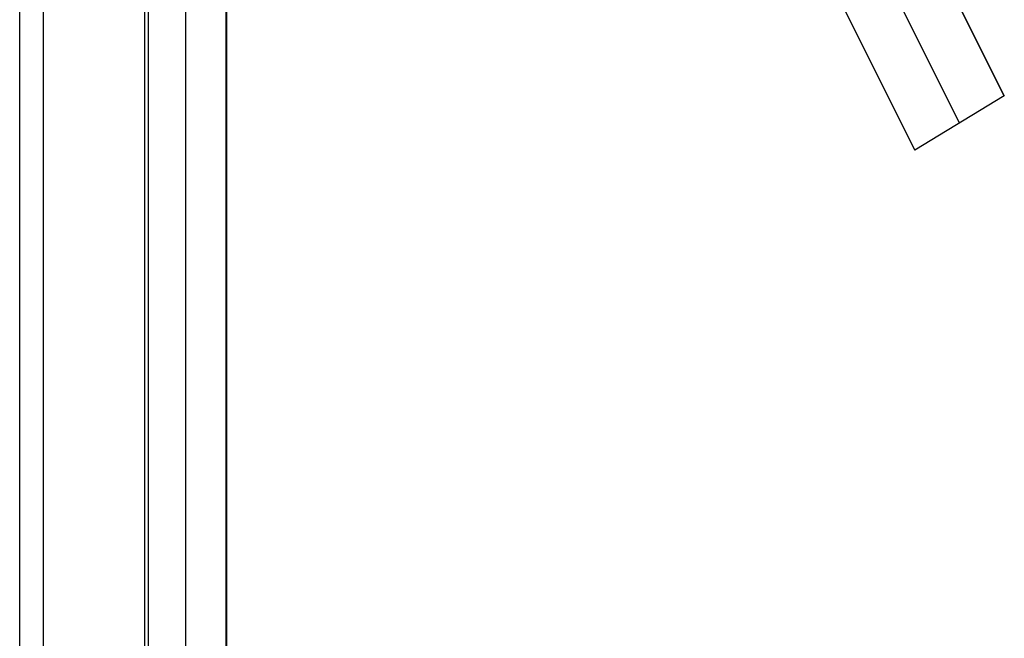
# Model space of a CAD drawing. Header units: millimetres. Extents: x 6239 to 7218, y -13987 to -13139.
# Tile 239 of 256: x 6787.81 to 6797.26, y -13537.28 to -13531.35. Entities that reach past the tile are written whole.
import ezdxf

# ---------------------------------------------------------------- set-up
doc = ezdxf.new("R2010")
doc.units = ezdxf.units.MM
doc.layers.add('color', color=7, linetype='Continuous')

msp = doc.modelspace()

# ---------------------------------------------------------------- linework, layer by layer
at = {"color": 7, "true_color": 0xffffff}
for p, q in [((6787.8086, -13987.3503, 49.4962), (6787.8086, -13487.3608, 49.4962)), ((6787.8086, -13987.3503, 49.4962), (6787.8086, -13487.3608, 49.4962)), ((6788.0336, -13487.3608, 49.4706), (6788.0336, -13987.3503, 49.4706)), ((6789.0079, -13987.3503, 50.2456), (6789.0079, -13487.3608, 50.2456)), ((6789.0079, -13987.3503, 50.2456), (6789.0079, -13487.3608, 50.2456)), ((6789.0458, -13987.3503, 54.8552), (6789.0458, -13487.3608, 54.8552)), ((6789.0458, -13987.3503, 54.8552), (6789.0458, -13487.3608, 54.8552)), ((6789.4016, -13987.3503, 51.9508), (6789.4016, -13487.3608, 51.9508)), ((6789.7869, -13487.3608, 54.4845), (6789.7869, -13987.3503, 54.4845)), ((6789.7953, -13987.3503, 53.6559), (6789.7953, -13487.3608, 53.6559)), ((6789.7953, -13987.3503, 53.6559), (6789.7953, -13487.3608, 53.6559))]:
    msp.add_line(p, q, dxfattribs=at)
at = {"layer": 'color', "color": 254, "true_color": 0xcad1ee}
for p, q in [((6797.2567, -13532.0822, 8.9528), (6794.8844, -13527.3486, 3.658)), ((6794.8844, -13527.3486, 11.1174), (6797.2567, -13532.0822, 8.9528)), ((6797.2567, -13532.0822, 8.9528), (6794.8844, -13527.3486, 3.658)), ((6794.8844, -13527.3486, 11.1174), (6797.2567, -13532.0822, 8.9528)), ((6796.8282, -13532.3432, 8.9942), (6794.4562, -13527.6102, 3.7)), ((6793.9904, -13527.7967, 3.658), (6796.3994, -13532.6035, 9.0348)), ((6796.3994, -13532.6035, 9.0348), (6793.9904, -13527.7967, 11.2391)), ((6793.9904, -13527.7967, 3.658), (6796.3994, -13532.6035, 9.0348)), ((6796.3994, -13532.6035, 9.0348), (6793.9904, -13527.7967, 11.2391)), ((6797.2567, -13532.0822, 8.9528), (6796.3994, -13532.6035, 9.0348)), ((6797.2567, -13532.0822, 8.9528), (6796.3994, -13532.6035, 9.0348))]:
    msp.add_line(p, q, dxfattribs=at)

doc.saveas('drawing.dxf')
